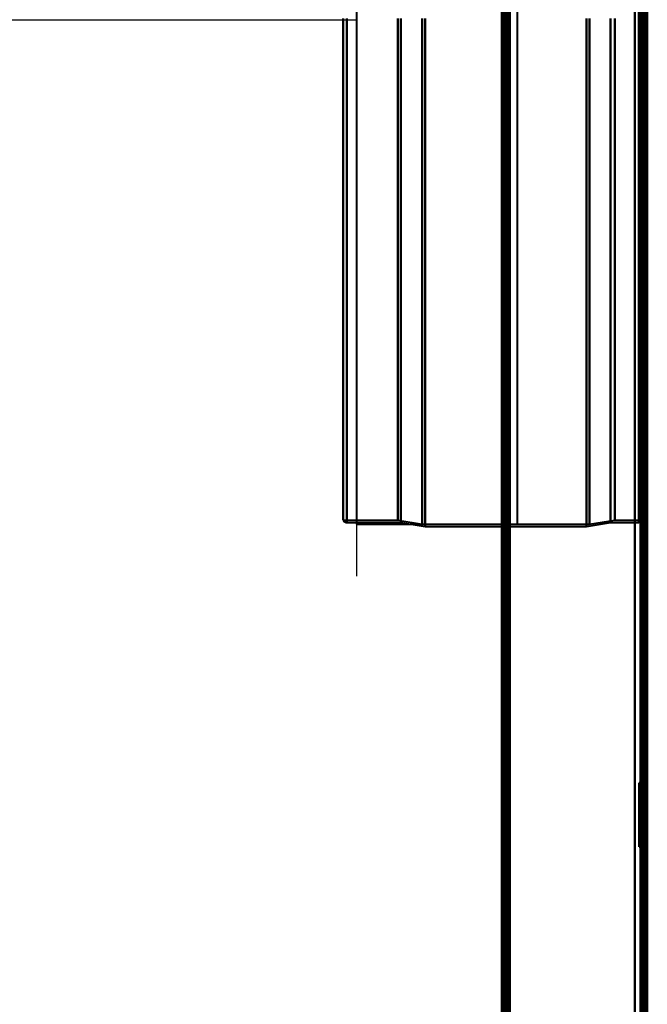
# Model space of a CAD drawing. Header units: millimetres. Extents: x -1352 to 2139, y -120 to 1010.
# Tile 24 of 77: x -657 to -501, y 469 to 713. Entities that reach past the tile are written whole.
import ezdxf

# ---------------------------------------------------------------- set-up
doc = ezdxf.new("R2010")
doc.units = ezdxf.units.MM
doc.layers.add('A-GENM', color=13, linetype='Continuous', lineweight=40)
doc.layers.add('G-IMPT', color=8, linetype='Continuous', lineweight=40)

# ---------------------------------------------------------------- blocks, each defined once
blk = doc.blocks.new('Maintenance r21 - Maintenance r21-751643-Avant')
at = {"layer": 'A-GENM'}
for p, q in [((-535, 939.65), (-535, 1.65)), ((-535, 1.65), (-535, 939.65))]:
    blk.add_line(p, q, dxfattribs=at)
blk = doc.blocks.new('NEXA 700 CALQUES_dwg-751640-Avant')
at = {"layer": 'G-IMPT'}
for p, q in [((-536.97, 937.77), (-536.97, 128.97)), ((-501.97, 129.47), (-501.97, 902.27)), ((-501.47, 902.27), (-501.47, 129.47)), ((-501.97, 848.37), (-501.97, 578.37)), ((-501.97, 848.37), (-501.97, 578.37)), ((-502.97, 588.37), (-502.97, 838.37)), ((-501.97, 839.37), (-501.97, 587.37)), ((-501.27, 837.75), (-501.27, 589)), ((-501.27, 837.75), (-501.27, 589)), ((-536.97, 745.07), (-536.97, 271.67)), ((-576.27, 589), (-576.27, 713.37)), ((-576.27, 713.37), (-576.27, 589)), ((-575.36, 713.37), (-575.36, 588.41)), ((-575.36, 588.41), (-575.36, 713.37)), ((-562.74, 589), (-562.74, 713.37)), ((-562.74, 713.37), (-562.74, 589)), ((-561.97, 713.37), (-561.97, 588.41)), ((-561.97, 588.41), (-561.97, 713.37)), ((-556.74, 587.96), (-556.74, 713.37)), ((-556.74, 713.37), (-556.74, 587.96)), ((-555.97, 713.37), (-555.97, 587.37)), ((-555.97, 587.37), (-555.97, 713.37)), ((-536.97, 586.87), (-536.97, 713.37)), ((-536.97, 713.37), (-536.97, 586.87)), ((-536.47, 586.87), (-536.47, 713.37)), ((-536.47, 713.37), (-536.47, 586.87)), ((-515.97, 713.37), (-515.97, 587.37)), ((-515.97, 587.37), (-515.97, 713.37)), ((-515.17, 587.96), (-515.17, 713.37)), ((-515.17, 713.37), (-515.17, 587.96)), ((-509.97, 713.37), (-509.97, 588.37)), ((-509.97, 588.37), (-509.97, 713.37)), ((-508.96, 589), (-508.96, 713.37)), ((-508.96, 713.37), (-508.96, 589)), ((-502.97, 713.37), (-502.97, 588.37)), ((-502.97, 588.37), (-502.97, 713.37)), ((-502.47, 713.37), (-502.47, 586.87)), ((-502.47, 586.87), (-502.47, 713.37)), ((-501.97, 713.37), (-501.97, 587.37)), ((-501.97, 713.37), (-501.97, 586.87)), ((-501.97, 587.37), (-501.97, 713.37)), ((-501.97, 586.87), (-501.97, 713.37)), ((-501.97, 578.37), (-501.97, 713.37)), ((-501.97, 578.37), (-501.97, 713.37)), ((-501.27, 589), (-501.27, 713.37)), ((-501.27, 589), (-501.27, 713.37)), ((-501.27, 578.37), (-501.27, 713.37)), ((-501.27, 713.37), (-501.27, 578.37)), ((-501.97, 639.45), (-502.47, 639.45)), ((-502.47, 639.45), (-502.47, 637.85)), ((-502.47, 637.85), (-502.47, 639.45)), ((-502.47, 637.85), (-502.47, 636.25)), ((-502.47, 636.25), (-502.47, 637.85)), ((-501.97, 637.85), (-501.97, 639.45)), ((-501.97, 639.45), (-501.97, 637.85)), ((-501.97, 636.25), (-501.97, 637.85)), ((-501.97, 637.85), (-501.97, 636.25)), ((-502.47, 636.25), (-501.97, 636.25)), ((-501.97, 624.45), (-502.47, 624.45)), ((-502.47, 624.45), (-502.47, 622.85)), ((-502.47, 622.85), (-502.47, 624.45)), ((-502.47, 622.85), (-502.47, 621.25)), ((-502.47, 621.25), (-502.47, 622.85)), ((-501.97, 622.85), (-501.97, 624.45)), ((-501.97, 624.45), (-501.97, 622.85)), ((-501.97, 621.25), (-501.97, 622.85)), ((-501.97, 622.85), (-501.97, 621.25)), ((-502.47, 621.25), (-501.97, 621.25)), ((-501.97, 609.45), (-502.47, 609.45)), ((-502.47, 609.45), (-502.47, 607.85)), ((-502.47, 607.85), (-502.47, 609.45)), ((-501.97, 607.85), (-501.97, 609.45)), ((-501.97, 609.45), (-501.97, 607.85)), ((-502.47, 607.85), (-502.47, 606.25)), ((-502.47, 606.25), (-502.47, 607.85)), ((-502.47, 606.25), (-501.97, 606.25)), ((-501.97, 606.25), (-501.97, 607.85)), ((-501.97, 607.85), (-501.97, 606.25)), ((-576.27, 589), (-562.74, 589)), ((-562.74, 589), (-556.74, 587.96)), ((-515.17, 587.96), (-508.96, 589)), ((-508.96, 589), (-501.27, 589)), ((-575.36, 588.41), (-561.97, 588.41)), ((-561.97, 588.41), (-555.97, 587.37)), ((-556.74, 587.96), (-515.17, 587.96)), ((-555.97, 587.37), (-515.97, 587.37)), ((-536.97, 586.87), (-536.47, 586.87)), ((-515.97, 587.37), (-509.97, 588.37)), ((-509.97, 588.37), (-502.97, 588.37)), ((-502.47, 586.87), (-501.97, 586.87)), ((-501.97, 578.37), (-501.27, 578.37)), ((-501.97, 575.52), (-502.47, 575.52)), ((-502.47, 575.52), (-502.47, 572.27)), ((-502.47, 572.27), (-502.47, 575.52)), ((-501.97, 572.27), (-501.97, 575.52)), ((-501.97, 575.52), (-501.97, 572.27)), ((-502.47, 572.27), (-502.47, 569.02)), ((-502.47, 569.02), (-502.47, 572.27)), ((-501.97, 569.02), (-501.97, 572.27)), ((-501.97, 572.27), (-501.97, 569.02)), ((-502.47, 569.02), (-501.97, 569.02)), ((-502.47, 523.82), (-502.92, 523.82)), ((-502.92, 523.82), (-502.92, 507.92)), ((-502.92, 523.82), (-502.92, 507.92)), ((-502.92, 507.92), (-502.92, 523.82)), ((-502.92, 507.92), (-502.92, 523.82)), ((-502.92, 508.73), (-502.92, 523.02)), ((-502.92, 508.73), (-502.92, 523.02)), ((-502.92, 523.02), (-502.92, 515.87)), ((-502.47, 523.82), (-502.47, 507.92)), ((-502.47, 523.82), (-502.47, 507.92)), ((-502.47, 507.92), (-502.47, 523.82)), ((-502.47, 507.92), (-502.47, 523.82)), ((-501.47, 523.75), (-501.97, 523.75)), ((-501.97, 523.75), (-501.97, 515.87)), ((-501.97, 523.75), (-501.97, 515.87)), ((-501.97, 508), (-501.97, 523.75)), ((-501.97, 508), (-501.97, 523.75)), ((-501.47, 522.99), (-501.97, 523.02)), ((-501.97, 508.72), (-501.97, 523.02)), ((-501.97, 508.72), (-501.97, 523.02)), ((-501.97, 523.02), (-501.97, 508.72)), ((-501.97, 523.02), (-501.97, 508.72)), ((-501.47, 523.75), (-501.47, 515.87)), ((-501.47, 515.87), (-501.47, 523.75)), ((-501.47, 508.76), (-501.47, 522.99)), ((-501.47, 508.76), (-501.47, 522.99)), ((-501.47, 522.99), (-501.47, 508.76)), ((-501.47, 522.99), (-501.47, 508.76)), ((-502.47, 515.87), (-502.47, 522.18)), ((-502.47, 515.87), (-502.47, 522.18)), ((-502.47, 522.18), (-502.47, 509.56)), ((-502.47, 522.18), (-502.47, 509.56)), ((-500.97, 521.95), (-501.97, 522.02)), ((-501.97, 509.72), (-501.97, 522.02)), ((-501.97, 509.72), (-501.97, 522.02)), ((-501.97, 522.02), (-501.97, 509.72)), ((-501.97, 522.02), (-501.97, 509.72)), ((-500.97, 509.79), (-500.97, 521.95)), ((-500.97, 509.79), (-500.97, 521.95)), ((-500.97, 521.95), (-500.97, 509.79)), ((-500.97, 521.95), (-500.97, 509.79)), ((-502.92, 515.87), (-502.92, 508.73)), ((-502.92, 515.87), (-502.92, 508.73)), ((-502.47, 509.56), (-502.47, 515.87)), ((-501.97, 515.87), (-501.97, 508)), ((-501.47, 515.87), (-501.47, 508)), ((-501.47, 508), (-501.47, 515.87)), ((-502.92, 507.92), (-502.47, 507.92)), ((-501.97, 509.72), (-500.97, 509.79)), ((-501.97, 508.72), (-501.47, 508.76)), ((-501.97, 508), (-501.47, 508)), ((-501.97, 499.95), (-502.47, 499.95)), ((-501.97, 499.95), (-502.47, 499.95)), ((-502.47, 499.95), (-502.47, 498.35)), ((-502.47, 499.95), (-502.47, 498.35)), ((-502.47, 498.35), (-502.47, 499.95)), ((-502.47, 498.35), (-502.47, 499.95)), ((-502.47, 498.35), (-502.47, 496.75)), ((-502.47, 498.35), (-502.47, 496.75)), ((-502.47, 496.75), (-502.47, 498.35)), ((-502.47, 496.75), (-502.47, 498.35)), ((-501.97, 498.35), (-501.97, 499.95)), ((-501.97, 498.35), (-501.97, 499.95)), ((-501.97, 499.95), (-501.97, 498.35)), ((-501.97, 499.95), (-501.97, 498.35)), ((-501.97, 496.75), (-501.97, 498.35)), ((-501.97, 496.75), (-501.97, 498.35)), ((-501.97, 498.35), (-501.97, 496.75)), ((-501.97, 498.35), (-501.97, 496.75)), ((-502.47, 496.75), (-501.97, 496.75)), ((-502.47, 496.75), (-501.97, 496.75))]:
    blk.add_line(p, q, dxfattribs=at)
at = {"layer": 'G-IMPT', "flags": 128}
for points in [[(-536.97, 937.77), (-536.97, 735.57), (-536.97, 533.37), (-536.97, 331.17), (-536.97, 128.97)], [(-536.97, 128.97), (-536.97, 331.17), (-536.97, 533.37), (-536.97, 735.57), (-536.97, 937.77)], [(-536.47, 937.77), (-536.47, 735.57), (-536.47, 533.37), (-536.47, 331.17), (-536.47, 128.97)], [(-536.37, 128.97), (-536.37, 331.17), (-536.37, 533.37), (-536.37, 735.57), (-536.37, 937.77)], [(-536.37, 937.77), (-536.37, 735.57), (-536.37, 533.37), (-536.37, 331.17), (-536.37, 128.97)], [(-536.37, 128.97), (-536.37, 331.17), (-536.37, 533.37), (-536.37, 735.57), (-536.37, 937.77)], [(-536.47, 129.47), (-536.47, 331.42), (-536.47, 533.37), (-536.47, 735.32), (-536.47, 937.27)], [(-536.47, 937.27), (-536.47, 735.32), (-536.47, 533.37), (-536.47, 331.42), (-536.47, 129.47)], [(-536.47, 129.47), (-536.47, 331.42), (-536.47, 533.37), (-536.47, 735.32), (-536.47, 937.27)], [(-536.47, 937.27), (-536.47, 735.32), (-536.47, 533.37), (-536.47, 331.42), (-536.47, 129.47)], [(-536.47, 129.47), (-536.47, 331.42), (-536.47, 533.37), (-536.47, 735.32), (-536.47, 937.27)], [(-536.47, 937.27), (-536.47, 735.32), (-536.47, 533.37), (-536.47, 331.42), (-536.47, 129.47)], [(-535.97, 129.47), (-535.97, 331.42), (-535.97, 533.37), (-535.97, 735.32), (-535.97, 937.27)], [(-535.97, 937.27), (-535.97, 735.32), (-535.97, 533.37), (-535.97, 331.42), (-535.97, 129.47)], [(-535.97, 129.47), (-535.97, 331.42), (-535.97, 533.37), (-535.97, 735.32), (-535.97, 937.27)], [(-535.87, 937.27), (-535.87, 735.32), (-535.87, 533.37), (-535.87, 331.42), (-535.87, 129.47)], [(-535.87, 129.47), (-535.87, 331.42), (-535.87, 533.37), (-535.87, 735.32), (-535.87, 937.27)], [(-535.87, 937.27), (-535.87, 735.32), (-535.87, 533.37), (-535.87, 331.42), (-535.87, 129.47)], [(-536.97, 128.97), (-536.97, 322.42), (-536.97, 515.87), (-536.97, 709.32), (-536.97, 902.77)], [(-536.97, 902.77), (-536.97, 709.32), (-536.97, 515.87), (-536.97, 322.42), (-536.97, 128.97)], [(-536.47, 128.97), (-536.47, 322.42), (-536.47, 515.87), (-536.47, 709.32), (-536.47, 902.77)], [(-536.37, 128.97), (-536.37, 322.42), (-536.37, 515.87), (-536.37, 709.32), (-536.37, 902.77)], [(-536.37, 902.77), (-536.37, 709.32), (-536.37, 515.87), (-536.37, 322.42), (-536.37, 128.97)], [(-536.37, 902.77), (-536.37, 709.32), (-536.37, 515.87), (-536.37, 322.42), (-536.37, 128.97)], [(-535.47, 902.27), (-535.47, 709.07), (-535.47, 515.87), (-535.47, 322.67), (-535.47, 129.47)], [(-535.47, 129.47), (-535.47, 322.67), (-535.47, 515.87), (-535.47, 709.07), (-535.47, 902.27)], [(-535.47, 902.27), (-535.47, 709.07), (-535.47, 515.87), (-535.47, 322.67), (-535.47, 129.47)], [(-535.47, 129.47), (-535.47, 322.67), (-535.47, 515.87), (-535.47, 709.07), (-535.47, 902.27)], [(-503.97, 902.77), (-503.97, 709.32), (-503.97, 515.87), (-503.97, 322.42), (-503.97, 128.97)], [(-503.97, 128.97), (-503.97, 322.42), (-503.97, 515.87), (-503.97, 709.32), (-503.97, 902.77)], [(-503.97, 902.77), (-503.97, 709.32), (-503.97, 515.87), (-503.97, 322.42), (-503.97, 128.97)], [(-503.97, 128.97), (-503.97, 322.42), (-503.97, 515.87), (-503.97, 709.32), (-503.97, 902.77)], [(-503.97, 129.47), (-503.97, 322.67), (-503.97, 515.87), (-503.97, 709.07), (-503.97, 902.27)], [(-503.97, 902.27), (-503.97, 709.07), (-503.97, 515.87), (-503.97, 322.67), (-503.97, 129.47)], [(-503.97, 902.27), (-503.97, 709.07), (-503.97, 515.87), (-503.97, 322.67), (-503.97, 129.47)], [(-503.97, 129.47), (-503.97, 322.67), (-503.97, 515.87), (-503.97, 709.07), (-503.97, 902.27)], [(-502.57, 902.27), (-502.57, 709.07), (-502.57, 515.87), (-502.57, 322.67), (-502.57, 129.47)], [(-502.57, 129.47), (-502.57, 322.67), (-502.57, 515.87), (-502.57, 709.07), (-502.57, 902.27)], [(-502.57, 902.27), (-502.57, 709.07), (-502.57, 515.87), (-502.57, 322.67), (-502.57, 129.47)], [(-502.57, 129.47), (-502.57, 322.67), (-502.57, 515.87), (-502.57, 709.07), (-502.57, 902.27)], [(-502.57, 902.27), (-502.57, 709.07), (-502.57, 515.87), (-502.57, 322.67), (-502.57, 129.47)], [(-502.57, 129.47), (-502.57, 322.67), (-502.57, 515.87), (-502.57, 709.07), (-502.57, 902.27)], [(-502.47, 902.27), (-502.47, 709.07), (-502.47, 515.87), (-502.47, 322.67), (-502.47, 129.47)], [(-502.47, 129.47), (-502.47, 322.67), (-502.47, 515.87), (-502.47, 709.07), (-502.47, 902.27)], [(-501.97, 128.97), (-501.97, 322.42), (-501.97, 515.87), (-501.97, 709.32), (-501.97, 902.77)], [(-501.97, 902.77), (-501.97, 709.32), (-501.97, 515.87), (-501.97, 322.42), (-501.97, 128.97)], [(-501.97, 161.37), (-501.97, 346.6), (-501.97, 531.82), (-501.97, 717.05), (-501.97, 902.27)], [(-501.97, 129.47), (-501.97, 322.67), (-501.97, 515.87), (-501.97, 709.07), (-501.97, 902.27)], [(-501.97, 902.27), (-501.97, 717.05), (-501.97, 531.82), (-501.97, 346.6), (-501.97, 161.37)], [(-501.97, 902.27), (-501.97, 709.07), (-501.97, 515.87), (-501.97, 322.67), (-501.97, 129.47)], [(-501.97, 902.27), (-501.97, 709.07), (-501.97, 515.87), (-501.97, 322.67), (-501.97, 129.47)], [(-501.97, 129.47), (-501.97, 322.67), (-501.97, 515.87), (-501.97, 709.07), (-501.97, 902.27)], [(-501.47, 128.97), (-501.47, 322.42), (-501.47, 515.87), (-501.47, 709.32), (-501.47, 902.77)], [(-501.47, 902.27), (-501.47, 709.07), (-501.47, 515.87), (-501.47, 322.67), (-501.47, 129.47)], [(-501.47, 129.47), (-501.47, 322.67), (-501.47, 515.87), (-501.47, 709.07), (-501.47, 902.27)], [(-501.47, 902.27), (-501.47, 709.07), (-501.47, 515.87), (-501.47, 322.67), (-501.47, 129.47)], [(-501.47, 129.47), (-501.47, 322.67), (-501.47, 515.87), (-501.47, 709.07), (-501.47, 902.27)], [(-501.47, 902.27), (-501.47, 709.07), (-501.47, 515.87), (-501.47, 322.67), (-501.47, 129.47)], [(-501.47, 129.47), (-501.47, 322.67), (-501.47, 515.87), (-501.47, 709.07), (-501.47, 902.27)], [(-501.37, 128.97), (-501.37, 322.42), (-501.37, 515.87), (-501.37, 709.32), (-501.37, 902.77)], [(-501.37, 902.77), (-501.37, 709.32), (-501.37, 515.87), (-501.37, 322.42), (-501.37, 128.97)], [(-501.37, 902.77), (-501.37, 709.32), (-501.37, 515.87), (-501.37, 322.42), (-501.37, 128.97)], [(-500.97, 902.37), (-500.97, 709.12), (-500.97, 515.87), (-500.97, 322.62), (-500.97, 129.37)], [(-500.97, 129.37), (-500.97, 322.62), (-500.97, 515.87), (-500.97, 709.12), (-500.97, 902.37)], [(-500.97, 129.47), (-500.97, 322.67), (-500.97, 515.87), (-500.97, 709.07), (-500.97, 902.27)], [(-500.97, 902.27), (-500.97, 709.07), (-500.97, 515.87), (-500.97, 322.67), (-500.97, 129.47)], [(-500.87, 902.27), (-500.87, 717.05), (-500.87, 531.82), (-500.87, 346.6), (-500.87, 161.37)], [(-500.87, 161.37), (-500.87, 346.6), (-500.87, 531.82), (-500.87, 717.05), (-500.87, 902.27)], [(-536.97, 271.67), (-536.97, 390.02), (-536.97, 508.37), (-536.97, 626.72), (-536.97, 745.07)], [(-536.97, 745.07), (-536.97, 626.72), (-536.97, 508.37), (-536.97, 390.02), (-536.97, 271.67)], [(-536.97, 745.07), (-536.97, 626.72), (-536.97, 508.37), (-536.97, 390.02), (-536.97, 271.67)], [(-536.97, 271.67), (-536.97, 390.02), (-536.97, 508.37), (-536.97, 626.72), (-536.97, 745.07)], [(-536.47, 745.07), (-536.47, 626.72), (-536.47, 508.37), (-536.47, 390.02), (-536.47, 271.67)], [(-536.37, 271.67), (-536.37, 390.02), (-536.37, 508.37), (-536.37, 626.72), (-536.37, 745.07)], [(-536.37, 745.07), (-536.37, 626.72), (-536.37, 508.37), (-536.37, 390.02), (-536.37, 271.67)], [(-536.37, 271.67), (-536.37, 390.02), (-536.37, 508.37), (-536.37, 626.72), (-536.37, 745.07)], [(-535.47, 745.07), (-535.47, 626.72), (-535.47, 508.37), (-535.47, 390.02), (-535.47, 271.67)], [(-535.47, 271.67), (-535.47, 390.02), (-535.47, 508.37), (-535.47, 626.72), (-535.47, 745.07)], [(-535.47, 745.07), (-535.47, 626.72), (-535.47, 508.37), (-535.47, 390.02), (-535.47, 271.67)], [(-535.47, 271.67), (-535.47, 390.02), (-535.47, 508.37), (-535.47, 626.72), (-535.47, 745.07)], [(-576.27, 589), (-576.2, 588.87), (-576.03, 588.67), (-575.87, 588.55), (-575.74, 588.48), (-575.54, 588.42), (-575.36, 588.41)], [(-501.97, 587.37), (-501.97, 587.41), (-501.97, 587.45), (-501.98, 587.49), (-501.98, 587.53), (-501.99, 587.57), (-502, 587.61), (-502.01, 587.65), (-502.02, 587.69), (-502.03, 587.72), (-502.05, 587.76), (-502.06, 587.8), (-502.08, 587.83), (-502.1, 587.87), (-502.12, 587.9), (-502.14, 587.94), (-502.17, 587.97), (-502.19, 588), (-502.22, 588.03), (-502.24, 588.06), (-502.27, 588.09), (-502.3, 588.12), (-502.33, 588.14), (-502.36, 588.17), (-502.4, 588.19), (-502.43, 588.21), (-502.46, 588.23), (-502.5, 588.25), (-502.53, 588.27), (-502.57, 588.29), (-502.61, 588.3), (-502.64, 588.32), (-502.68, 588.33), (-502.72, 588.34), (-502.76, 588.35), (-502.8, 588.36), (-502.84, 588.36), (-502.88, 588.37), (-502.92, 588.37), (-502.96, 588.37), (-502.97, 588.37)], [(-502.47, 522.18), (-502.67, 522.35), (-502.78, 522.51), (-502.84, 522.64), (-502.9, 522.84), (-502.92, 523)]]:
    blk.add_lwpolyline(points, dxfattribs=at)
blk = doc.blocks.new('Souche connecteur circulaire R23 - Souche connecteur circulaire R23-751698-Avant')
at = {"layer": 'A-GENM'}
for p, q in [((-573.03, 838), (-573.03, 713)), ((-533.03, 713), (-533.03, 838)), ((-573.03, 713), (-573.03, 588)), ((-533.03, 588), (-533.03, 713)), ((-573.03, 588), (-533.03, 588))]:
    blk.add_line(p, q, dxfattribs=at)

msp = doc.modelspace()

# ---------------------------------------------------------------- linework, layer by layer
at = {"color": 1, "lineweight": 30}
for p, q in [((-573.03, 588), (-573.03, 838)), ((-573.03, 600.94), (-573.03, 575.06))]:
    msp.add_line(p, q, dxfattribs=at)
at = {"color": 94, "lineweight": 30}
msp.add_line((-573.03, 838), (-573.03, 588), dxfattribs=at)
at = {"color": 5, "lineweight": 30}
msp.add_line((-573.03, 713), (-676.66, 713), dxfattribs=at)

# ---------------------------------------------------------------- block references
at = {"layer": 'A-GENM'}
for name in ['Maintenance r21 - Maintenance r21-751643-Avant', 'Souche connecteur circulaire R23 - Souche connecteur circulaire R23-751698-Avant']:
    msp.add_blockref(name, (0, 0), dxfattribs=at)
at = {"layer": 'G-IMPT'}
msp.add_blockref('NEXA 700 CALQUES_dwg-751640-Avant', (0, 0), dxfattribs=at)

doc.saveas('drawing.dxf')
